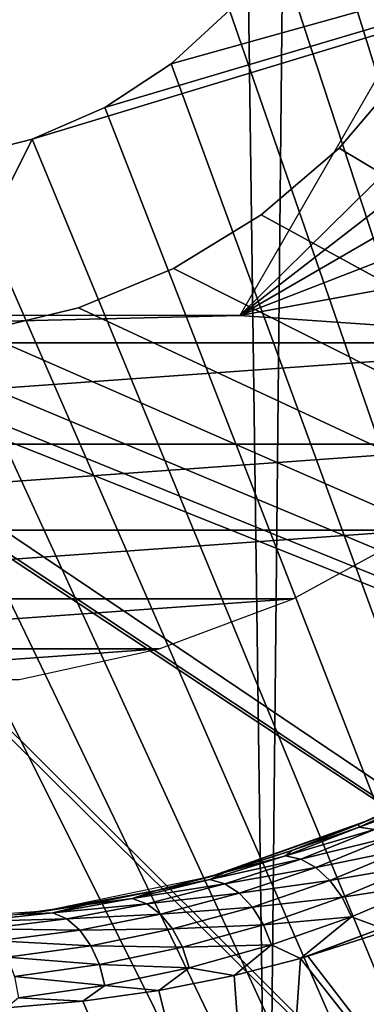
# Model space of a CAD drawing. Header units: millimetres. Extents: x -24 to 50, y -66 to 68.
# Tile 47 of 99: x 15.49 to 16.68, y 6.47 to 9.85. Entities that reach past the tile are written whole.
import ezdxf

# ---------------------------------------------------------------- set-up
doc = ezdxf.new("R2010")
doc.units = ezdxf.units.MM
doc.header["$LTSCALE"] = 65.185185
for name, color, linetype in [('1', 7, 'CONTINUOUS'), ('11', 7, 'CONTINUOUS'), ('2', 7, 'CONTINUOUS'), ('4', 7, 'CONTINUOUS'), ('5', 7, 'CONTINUOUS'), ('62', 7, 'CONTINUOUS'), ('63', 7, 'CONTINUOUS'), ('7', 7, 'CONTINUOUS'), ('87', 7, 'CONTINUOUS')]:
    doc.layers.add(name, color=color, linetype=linetype)

msp = doc.modelspace()

# ---------------------------------------------------------------- linework, layer by layer
at = {"layer": '1', "color": 253, "linetype": 'Continuous', "true_color": 0xaab4c3}
for points in [[(13.9176, 68.2, -20.1631), (15.4949, 68.2, -18.9778), (14.8484, 5, -19.4878), (13.9176, 68.2, -20.1631)], [(14.8484, 5, -19.4878), (15.4949, 68.2, -18.9778), (16.3464, 5, -18.2495), (14.8484, 5, -19.4878)], [(15.4949, 68.2, -18.9778), (16.9717, 68.2, -17.6695), (16.3464, 5, -18.2495), (15.4949, 68.2, -18.9778)], [(16.3464, 5, -18.2495), (16.9717, 68.2, -17.6695), (17.7416, 5, -16.8963), (16.3464, 5, -18.2495)]]:
    msp.add_3dface(points, dxfattribs=at)
at = {"layer": '11', "color": 253, "linetype": 'Continuous', "true_color": 0xaab4c3}
for points in [[(16.8826, 7.1897, 17.2079), (16.658, 7.0867, 17.4425), (16.9054, 7.1904, 17.2901), (16.8826, 7.1897, 17.2079)], [(16.658, 7.0867, 17.4425), (16.6596, 7.077, 17.5464), (16.9054, 7.1904, 17.2901), (16.658, 7.0867, 17.4425)], [(16.6596, 7.077, 17.5464), (16.9592, 7.1859, 17.3424), (16.9054, 7.1904, 17.2901), (16.6596, 7.077, 17.5464)], [(16.7129, 7.0691, 17.5988), (16.9592, 7.1859, 17.3424), (16.6596, 7.077, 17.5464), (16.7129, 7.0691, 17.5988)], [(16.429, 6.9975, 17.6749), (16.4063, 6.9793, 17.8022), (16.6596, 7.077, 17.5464), (16.429, 6.9975, 17.6749)], [(16.4063, 6.9793, 17.8022), (16.7129, 7.0691, 17.5988), (16.6596, 7.077, 17.5464), (16.4063, 6.9793, 17.8022)], [(16.4589, 6.968, 17.8548), (16.7129, 7.0691, 17.5988), (16.4063, 6.9793, 17.8022), (16.4589, 6.968, 17.8548)], [(16.658, 7.0867, 17.4425), (16.429, 6.9975, 17.6749), (16.6596, 7.077, 17.5464), (16.658, 7.0867, 17.4425)], [(16.4589, 6.968, 17.8548), (16.767, 7.0437, 17.6445), (16.7129, 7.0691, 17.5988), (16.4589, 6.968, 17.8548)], [(16.5111, 6.939, 17.9005), (16.767, 7.0437, 17.6445), (16.4589, 6.968, 17.8548), (16.5111, 6.939, 17.9005)], [(16.5111, 6.939, 17.9005), (16.8184, 7.0022, 17.6804), (16.767, 7.0437, 17.6445), (16.5111, 6.939, 17.9005)], [(16.5596, 6.8943, 17.9366), (16.8184, 7.0022, 17.6804), (16.5111, 6.939, 17.9005), (16.5596, 6.8943, 17.9366)], [(16.5596, 6.8943, 17.9366), (16.8639, 6.9473, 17.7045), (16.8184, 7.0022, 17.6804), (16.5596, 6.8943, 17.9366)], [(16.1974, 6.9222, 17.9036), (16.1462, 6.8976, 18.0567), (16.4063, 6.9793, 17.8022), (16.1974, 6.9222, 17.9036)], [(16.1462, 6.8976, 18.0567), (16.4589, 6.968, 17.8548), (16.4063, 6.9793, 17.8022), (16.1462, 6.8976, 18.0567)], [(16.1976, 6.8828, 18.1096), (16.4589, 6.968, 17.8548), (16.1462, 6.8976, 18.0567), (16.1976, 6.8828, 18.1096)], [(16.429, 6.9975, 17.6749), (16.1974, 6.9222, 17.9036), (16.4063, 6.9793, 17.8022), (16.429, 6.9975, 17.6749)], [(16.1976, 6.8828, 18.1096), (16.5111, 6.939, 17.9005), (16.4589, 6.968, 17.8548), (16.1976, 6.8828, 18.1096)], [(16.2476, 6.8505, 18.1556), (16.5111, 6.939, 17.9005), (16.1976, 6.8828, 18.1096), (16.2476, 6.8505, 18.1556)], [(16.2476, 6.8505, 18.1556), (16.5596, 6.8943, 17.9366), (16.5111, 6.939, 17.9005), (16.2476, 6.8505, 18.1556)], [(16.6015, 6.8367, 17.9608), (16.8639, 6.9473, 17.7045), (16.5596, 6.8943, 17.9366), (16.6015, 6.8367, 17.9608)], [(16.6015, 6.8367, 17.9608), (16.9006, 6.8826, 17.7152), (16.8639, 6.9473, 17.7045), (16.6015, 6.8367, 17.9608)], [(15.963, 6.8605, 18.1286), (15.8795, 6.8323, 18.3093), (16.1462, 6.8976, 18.0567), (15.963, 6.8605, 18.1286)], [(15.8795, 6.8323, 18.3093), (16.1976, 6.8828, 18.1096), (16.1462, 6.8976, 18.0567), (15.8795, 6.8323, 18.3093)], [(16.1974, 6.9222, 17.9036), (15.963, 6.8605, 18.1286), (16.1462, 6.8976, 18.0567), (16.1974, 6.9222, 17.9036)], [(15.9295, 6.8141, 18.3625), (16.1976, 6.8828, 18.1096), (15.8795, 6.8323, 18.3093), (15.9295, 6.8141, 18.3625)], [(15.9295, 6.8141, 18.3625), (16.2476, 6.8505, 18.1556), (16.1976, 6.8828, 18.1096), (15.9295, 6.8141, 18.3625)], [(16.2929, 6.8028, 18.1919), (16.5596, 6.8943, 17.9366), (16.2476, 6.8505, 18.1556), (16.2929, 6.8028, 18.1919)], [(16.2929, 6.8028, 18.1919), (16.6015, 6.8367, 17.9608), (16.5596, 6.8943, 17.9366), (16.2929, 6.8028, 18.1919)], [(16.6339, 6.7697, 17.9715), (16.9006, 6.8826, 17.7152), (16.6015, 6.8367, 17.9608), (16.6339, 6.7697, 17.9715)], [(16.6339, 6.7697, 17.9715), (16.7384, 6.7306, 17.8902), (16.9006, 6.8826, 17.7152), (16.6339, 6.7697, 17.9715)], [(15.7247, 6.8122, 18.3511), (15.6068, 6.7839, 18.5592), (15.8795, 6.8323, 18.3093), (15.7247, 6.8122, 18.3511)], [(15.6068, 6.7839, 18.5592), (15.9295, 6.8141, 18.3625), (15.8795, 6.8323, 18.3093), (15.6068, 6.7839, 18.5592)], [(15.963, 6.8605, 18.1286), (15.7247, 6.8122, 18.3511), (15.8795, 6.8323, 18.3093), (15.963, 6.8605, 18.1286)], [(15.9769, 6.7786, 18.4089), (16.2476, 6.8505, 18.1556), (15.9295, 6.8141, 18.3625), (15.9769, 6.7786, 18.4089)], [(15.9769, 6.7786, 18.4089), (16.2929, 6.8028, 18.1919), (16.2476, 6.8505, 18.1556), (15.9769, 6.7786, 18.4089)], [(16.3309, 6.7425, 18.2162), (16.6015, 6.8367, 17.9608), (16.2929, 6.8028, 18.1919), (16.3309, 6.7425, 18.2162)], [(16.3309, 6.7425, 18.2162), (16.6339, 6.7697, 17.9715), (16.6015, 6.8367, 17.9608), (16.3309, 6.7425, 18.2162)], [(15.7247, 6.8122, 18.3511), (15.4837, 6.7776, 18.5698), (15.6068, 6.7839, 18.5592), (15.7247, 6.8122, 18.3511)], [(15.655, 6.7625, 18.6129), (15.9295, 6.8141, 18.3625), (15.6068, 6.7839, 18.5592), (15.655, 6.7625, 18.6129)], [(15.655, 6.7625, 18.6129), (15.9769, 6.7786, 18.4089), (15.9295, 6.8141, 18.3625), (15.655, 6.7625, 18.6129)], [(16.0188, 6.728, 18.4454), (16.2929, 6.8028, 18.1919), (15.9769, 6.7786, 18.4089), (16.0188, 6.728, 18.4454)], [(16.0188, 6.728, 18.4454), (16.3309, 6.7425, 18.2162), (16.2929, 6.8028, 18.1919), (16.0188, 6.728, 18.4454)], [(15.4837, 6.7776, 18.5698), (15.3287, 6.7532, 18.8059), (15.6068, 6.7839, 18.5592), (15.4837, 6.7776, 18.5698)], [(15.3287, 6.7532, 18.8059), (15.655, 6.7625, 18.6129), (15.6068, 6.7839, 18.5592), (15.3287, 6.7532, 18.8059)], [(15.3747, 6.7286, 18.8602), (15.655, 6.7625, 18.6129), (15.3287, 6.7532, 18.8059), (15.3747, 6.7286, 18.8602)], [(15.3747, 6.7286, 18.8602), (15.6995, 6.724, 18.6597), (15.655, 6.7625, 18.6129), (15.3747, 6.7286, 18.8602)], [(15.6995, 6.724, 18.6597), (15.9769, 6.7786, 18.4089), (15.655, 6.7625, 18.6129), (15.6995, 6.724, 18.6597)], [(15.6995, 6.724, 18.6597), (16.0188, 6.728, 18.4454), (15.9769, 6.7786, 18.4089), (15.6995, 6.724, 18.6597)], [(16.3589, 6.6736, 18.2269), (16.6339, 6.7697, 17.9715), (16.3309, 6.7425, 18.2162), (16.3589, 6.6736, 18.2269)], [(16.3589, 6.6736, 18.2269), (16.458, 6.6269, 18.149), (16.6339, 6.7697, 17.9715), (16.3589, 6.6736, 18.2269)], [(16.458, 6.6269, 18.149), (16.7384, 6.7306, 17.8902), (16.6339, 6.7697, 17.9715), (16.458, 6.6269, 18.149)], [(15.416, 6.6872, 18.9074), (15.6995, 6.724, 18.6597), (15.3747, 6.7286, 18.8602), (15.416, 6.6872, 18.9074)], [(15.7376, 6.6707, 18.6966), (16.0188, 6.728, 18.4454), (15.6995, 6.724, 18.6597), (15.7376, 6.6707, 18.6966)], [(15.7376, 6.6707, 18.6966), (16.0526, 6.6654, 18.4699), (16.0188, 6.728, 18.4454), (15.7376, 6.6707, 18.6966)], [(16.0526, 6.6654, 18.4699), (16.3309, 6.7425, 18.2162), (16.0188, 6.728, 18.4454), (16.0526, 6.6654, 18.4699)], [(16.0526, 6.6654, 18.4699), (16.3589, 6.6736, 18.2269), (16.3309, 6.7425, 18.2162), (16.0526, 6.6654, 18.4699)], [(16.458, 6.6269, 18.149), (16.4838, 6.6343, 18.1255), (16.7384, 6.7306, 17.8902), (16.458, 6.6269, 18.149)], [(16.4838, 6.6343, 18.1255), (16.7348, 6.7149, 17.894), (16.7384, 6.7306, 17.8902), (16.4838, 6.6343, 18.1255)], [(15.416, 6.6872, 18.9074), (15.7376, 6.6707, 18.6966), (15.6995, 6.724, 18.6597), (15.416, 6.6872, 18.9074)], [(15.4501, 6.6315, 18.9447), (15.7376, 6.6707, 18.6966), (15.416, 6.6872, 18.9074), (15.4501, 6.6315, 18.9447)], [(15.4501, 6.6315, 18.9447), (15.767, 6.606, 18.7213), (15.7376, 6.6707, 18.6966), (15.4501, 6.6315, 18.9447)], [(15.767, 6.606, 18.7213), (16.0526, 6.6654, 18.4699), (15.7376, 6.6707, 18.6966), (15.767, 6.606, 18.7213)], [(15.767, 6.606, 18.7213), (16.0761, 6.5948, 18.4807), (16.0526, 6.6654, 18.4699), (15.767, 6.606, 18.7213)], [(16.0761, 6.5948, 18.4807), (16.3589, 6.6736, 18.2269), (16.0526, 6.6654, 18.4699), (16.0761, 6.5948, 18.4807)], [(16.0761, 6.5948, 18.4807), (16.2297, 6.5683, 18.3534), (16.3589, 6.6736, 18.2269), (16.0761, 6.5948, 18.4807)], [(16.2297, 6.5683, 18.3534), (16.458, 6.6269, 18.149), (16.3589, 6.6736, 18.2269), (16.2297, 6.5683, 18.3534)], [(15.4749, 6.565, 18.9696), (15.767, 6.606, 18.7213), (15.4501, 6.6315, 18.9447), (15.4749, 6.565, 18.9696)], [(15.4749, 6.565, 18.9696), (15.7858, 6.534, 18.7322), (15.767, 6.606, 18.7213), (15.4749, 6.565, 18.9696)], [(15.7858, 6.534, 18.7322), (16.0761, 6.5948, 18.4807), (15.767, 6.606, 18.7213), (15.7858, 6.534, 18.7322)], [(15.7858, 6.534, 18.7322), (15.9714, 6.5166, 18.5786), (16.0761, 6.5948, 18.4807), (15.7858, 6.534, 18.7322)], [(15.9714, 6.5166, 18.5786), (16.2297, 6.5683, 18.3534), (16.0761, 6.5948, 18.4807), (15.9714, 6.5166, 18.5786)], [(15.4887, 6.4919, 18.9807), (15.7858, 6.534, 18.7322), (15.4749, 6.565, 18.9696), (15.4887, 6.4919, 18.9807)], [(15.4887, 6.4919, 18.9807), (15.7102, 6.4796, 18.8), (15.7858, 6.534, 18.7322), (15.4887, 6.4919, 18.9807)], [(15.7102, 6.4796, 18.8), (15.9714, 6.5166, 18.5786), (15.7858, 6.534, 18.7322), (15.7102, 6.4796, 18.8)], [(15.4479, 6.4573, 19.0161), (15.7102, 6.4796, 18.8), (15.4887, 6.4919, 18.9807), (15.4479, 6.4573, 19.0161)]]:
    msp.add_3dface(points, dxfattribs=at)
at = {"layer": '2', "color": 253, "linetype": 'Continuous', "true_color": 0xaab4c3}
for points in [[(16.7348, 6.7149, 17.894), (16.4838, 6.6343, 18.1255), (17.7416, 5, 16.8963), (16.7348, 6.7149, 17.894)], [(16.458, 6.6269, 18.149), (16.2297, 6.5683, 18.3534), (16.3464, 5, 18.2495), (16.458, 6.6269, 18.149)], [(17.7416, 5, 16.8963), (16.458, 6.6269, 18.149), (16.3464, 5, 18.2495), (17.7416, 5, 16.8963)], [(16.4838, 6.6343, 18.1255), (16.458, 6.6269, 18.149), (17.7416, 5, 16.8963), (16.4838, 6.6343, 18.1255)], [(16.2297, 6.5683, 18.3534), (15.9714, 6.5166, 18.5786), (16.3464, 5, 18.2495), (16.2297, 6.5683, 18.3534)], [(15.9714, 6.5166, 18.5786), (15.7102, 6.4796, 18.8), (16.3464, 5, 18.2495), (15.9714, 6.5166, 18.5786)], [(15.7102, 6.4796, 18.8), (15.4479, 6.4573, 19.0161), (16.3464, 5, 18.2495), (15.7102, 6.4796, 18.8)]]:
    msp.add_3dface(points, dxfattribs=at)
at = {"layer": '4', "color": 253, "linetype": 'Continuous', "true_color": 0xaab4c3}
for points in [[(23.9844, 20, 5), (23.9844, 5, 5), (16.591, 12.591, 5), (23.9844, 20, 5)], [(16.591, 12.591, 5), (23.9844, 5, 5), (16.8203, 12.3225, 5), (16.591, 12.591, 5)], [(16.8203, 9.6775, 5), (23.9844, 5, 5), (16.591, 9.409, 5), (16.8203, 9.6775, 5)], [(7, 2, 5), (13.409, 9.409, 5), (20.9105, 2, 5), (7, 2, 5)], [(13.409, 9.409, 5), (13.6775, 9.1797, 5), (20.9105, 2, 5), (13.409, 9.409, 5)], [(16.591, 9.409, 5), (23.9844, 5, 5), (16.3225, 9.1797, 5), (16.591, 9.409, 5)], [(13.6775, 9.1797, 5), (13.9785, 8.9952, 5), (22.3753, 3.4271, 5), (13.6775, 9.1797, 5)], [(20.9105, 2, 5), (13.6775, 9.1797, 5), (22.3753, 3.4271, 5), (20.9105, 2, 5)], [(16.3225, 9.1797, 5), (23.9844, 5, 5), (16.0215, 8.9952, 5), (16.3225, 9.1797, 5)], [(13.9785, 8.9952, 5), (14.3047, 8.8601, 5), (22.3753, 3.4271, 5), (13.9785, 8.9952, 5)], [(16.0215, 8.9952, 5), (23.9844, 5, 5), (15.6953, 8.8601, 5), (16.0215, 8.9952, 5)], [(14.648, 8.7777, 5), (23.9844, 5, 5), (14.3047, 8.8601, 5), (14.648, 8.7777, 5)], [(14.3047, 8.8601, 5), (23.9844, 5, 5), (22.3753, 3.4271, 5), (14.3047, 8.8601, 5)], [(15.6953, 8.8601, 5), (23.9844, 5, 5), (15.352, 8.7777, 5), (15.6953, 8.8601, 5)], [(15, 8.75, 5), (23.9844, 5, 5), (14.648, 8.7777, 5), (15, 8.75, 5)], [(15.352, 8.7777, 5), (23.9844, 5, 5), (15, 8.75, 5), (15.352, 8.7777, 5)]]:
    msp.add_3dface(points, dxfattribs=at)
at = {"layer": '5', "color": 253, "linetype": 'Continuous', "true_color": 0xaab4c3}
for points in [[(16.591, 9.409, -5), (23.9844, 5, -5), (16.8203, 9.6775, -5), (16.591, 9.409, -5)], [(16.3225, 9.1797, -5), (23.9844, 5, -5), (16.591, 9.409, -5), (16.3225, 9.1797, -5)], [(16.0215, 8.9952, -5), (23.9844, 5, -5), (16.3225, 9.1797, -5), (16.0215, 8.9952, -5)], [(15.6953, 8.8601, -5), (23.9844, 5, -5), (16.0215, 8.9952, -5), (15.6953, 8.8601, -5)], [(15.352, 8.7777, -5), (23.9844, 5, -5), (15.6953, 8.8601, -5), (15.352, 8.7777, -5)], [(15, 8.75, -5), (23.9844, 5, -5), (15.352, 8.7777, -5), (15, 8.75, -5)], [(23.9844, 5, -5), (15, 8.75, -5), (7, 2, -5), (23.9844, 5, -5)]]:
    msp.add_3dface(points, dxfattribs=at)
at = {"layer": '62', "color": 253, "linetype": 'Continuous', "true_color": 0xaab4c3}
for points in [[(9.322, -3, 4.9), (20.678, -3, 4.9), (20.678, 11, 4.9), (9.322, -3, 4.9)], [(9.322, -3, 4.9), (20.678, 11, 4.9), (15.5358, 9.4394, 4.9), (9.322, -3, 4.9)], [(15.5358, 9.4394, 4.9), (20.678, 11, 4.9), (15.7853, 9.5489, 4.9), (15.5358, 9.4394, 4.9)], [(15.7853, 9.5489, 4.9), (20.678, 11, 4.9), (16.0135, 9.6979, 4.9), (15.7853, 9.5489, 4.9)], [(16.0135, 9.6979, 4.9), (20.678, 11, 4.9), (16.214, 9.8825, 4.9), (16.0135, 9.6979, 4.9)], [(15.2716, 9.3725, 4.9), (9.322, -3, 4.9), (15.5358, 9.4394, 4.9), (15.2716, 9.3725, 4.9)]]:
    msp.add_3dface(points, dxfattribs=at)
at = {"layer": '63', "color": 253, "linetype": 'Continuous', "true_color": 0xaab4c3}
for points in [[(9.322, -3, -4.9), (9.322, 11, -4.9), (20.678, -3, -4.9), (9.322, -3, -4.9)], [(20.678, -3, -4.9), (9.322, 11, -4.9), (14.4642, 9.4394, -4.9), (20.678, -3, -4.9)], [(20.678, 11, -4.9), (20.678, -3, -4.9), (16.6444, 10.8638, -4.9), (20.678, 11, -4.9)], [(16.6444, 10.8638, -4.9), (20.678, -3, -4.9), (16.5995, 10.595, -4.9), (16.6444, 10.8638, -4.9)], [(16.5995, 10.595, -4.9), (20.678, -3, -4.9), (16.511, 10.3372, -4.9), (16.5995, 10.595, -4.9)], [(16.511, 10.3372, -4.9), (20.678, -3, -4.9), (16.3813, 10.0975, -4.9), (16.511, 10.3372, -4.9)], [(16.3813, 10.0975, -4.9), (20.678, -3, -4.9), (16.214, 9.8825, -4.9), (16.3813, 10.0975, -4.9)], [(16.214, 9.8825, -4.9), (20.678, -3, -4.9), (16.0135, 9.6979, -4.9), (16.214, 9.8825, -4.9)], [(16.0135, 9.6979, -4.9), (20.678, -3, -4.9), (15.7853, 9.5489, -4.9), (16.0135, 9.6979, -4.9)], [(15.7853, 9.5489, -4.9), (20.678, -3, -4.9), (15.5358, 9.4394, -4.9), (15.7853, 9.5489, -4.9)], [(14.7284, 9.3725, -4.9), (20.678, -3, -4.9), (14.4642, 9.4394, -4.9), (14.7284, 9.3725, -4.9)], [(15.5358, 9.4394, -4.9), (20.678, -3, -4.9), (15.2716, 9.3725, -4.9), (15.5358, 9.4394, -4.9)], [(15, 9.35, -4.9), (20.678, -3, -4.9), (14.7284, 9.3725, -4.9), (15, 9.35, -4.9)], [(20.678, -3, -4.9), (15, 9.35, -4.9), (15.2716, 9.3725, -4.9), (20.678, -3, -4.9)]]:
    msp.add_3dface(points, dxfattribs=at)
at = {"layer": '7', "color": 253, "linetype": 'Continuous', "true_color": 0xaab4c3}
for points in [[(16.658, 7.0867, 17.4425), (16.8826, 7.1897, 17.2079), (16.6932, 7.1019, 8.7), (16.658, 7.0867, 17.4425)], [(16.1466, 6.9076, 8.7), (16.658, 7.0867, 17.4425), (16.6932, 7.1019, 8.7), (16.1466, 6.9076, 8.7)], [(16.429, 6.9975, 17.6749), (16.658, 7.0867, 17.4425), (16.1466, 6.9076, 8.7), (16.429, 6.9975, 17.6749)], [(16.1974, 6.9222, 17.9036), (16.429, 6.9975, 17.6749), (16.1466, 6.9076, 8.7), (16.1974, 6.9222, 17.9036)], [(15.5787, 6.7896, 8.7), (15.963, 6.8605, 18.1286), (16.1466, 6.9076, 8.7), (15.5787, 6.7896, 8.7)], [(15.963, 6.8605, 18.1286), (16.1974, 6.9222, 17.9036), (16.1466, 6.9076, 8.7), (15.963, 6.8605, 18.1286)], [(15.7247, 6.8122, 18.3511), (15.963, 6.8605, 18.1286), (15.5787, 6.7896, 8.7), (15.7247, 6.8122, 18.3511)], [(15.4837, 6.7776, 18.5698), (15.7247, 6.8122, 18.3511), (15.5787, 6.7896, 8.7), (15.4837, 6.7776, 18.5698)], [(15, 6.75, 8.7), (15.4837, 6.7776, 18.5698), (15.5787, 6.7896, 8.7), (15, 6.75, 8.7)]]:
    msp.add_3dface(points, dxfattribs=at)
at = {"layer": '87', "color": 18, "linetype": 'Continuous', "true_color": 0x000000}
for points in [[(18.4149, 10.509, 12.7), (18.45, 11, 12.7), (16.25, 8.8349, 12.7), (18.4149, 10.509, 12.7)], [(16.25, 8.8349, 12.7), (18.45, 11, 12.7), (17.5, 11, 12.7), (16.25, 8.8349, 12.7)], [(18.3103, 10.028, 12.7), (18.4149, 10.509, 12.7), (16.25, 8.8349, 12.7), (18.3103, 10.028, 12.7)], [(18.1382, 9.5668, 12.7), (18.3103, 10.028, 12.7), (16.25, 8.8349, 12.7), (18.1382, 9.5668, 12.7)], [(17.9023, 9.1348, 12.7), (18.1382, 9.5668, 12.7), (16.25, 8.8349, 12.7), (17.9023, 9.1348, 12.7)], [(17.6073, 8.7407, 12.7), (17.9023, 9.1348, 12.7), (16.25, 8.8349, 12.7), (17.6073, 8.7407, 12.7)], [(12.3927, 8.7407, 12.7), (17.6073, 8.7407, 12.7), (16.25, 8.8349, 12.7), (12.3927, 8.7407, 12.7)], [(13.75, 8.8349, 12.7), (12.3927, 8.7407, 12.7), (16.25, 8.8349, 12.7), (13.75, 8.8349, 12.7)], [(12.7407, 8.3927, 12.7), (17.6073, 8.7407, 12.7), (12.3927, 8.7407, 12.7), (12.7407, 8.3927, 12.7)], [(17.2593, 8.3927, 12.7), (17.6073, 8.7407, 12.7), (12.7407, 8.3927, 12.7), (17.2593, 8.3927, 12.7)], [(13.1348, 8.0977, 12.7), (17.2593, 8.3927, 12.7), (12.7407, 8.3927, 12.7), (13.1348, 8.0977, 12.7)], [(16.8652, 8.0977, 12.7), (17.2593, 8.3927, 12.7), (13.1348, 8.0977, 12.7), (16.8652, 8.0977, 12.7)], [(13.5668, 7.8618, 12.7), (16.8652, 8.0977, 12.7), (13.1348, 8.0977, 12.7), (13.5668, 7.8618, 12.7)], [(16.4332, 7.8618, 12.7), (16.8652, 8.0977, 12.7), (13.5668, 7.8618, 12.7), (16.4332, 7.8618, 12.7)], [(14.028, 7.6897, 12.7), (16.4332, 7.8618, 12.7), (13.5668, 7.8618, 12.7), (14.028, 7.6897, 12.7)], [(15.972, 7.6897, 12.7), (16.4332, 7.8618, 12.7), (14.028, 7.6897, 12.7), (15.972, 7.6897, 12.7)], [(14.509, 7.5851, 12.7), (15.972, 7.6897, 12.7), (14.028, 7.6897, 12.7), (14.509, 7.5851, 12.7)], [(15.491, 7.5851, 12.7), (15.972, 7.6897, 12.7), (14.509, 7.5851, 12.7), (15.491, 7.5851, 12.7)]]:
    msp.add_3dface(points, dxfattribs=at)

doc.saveas('drawing.dxf')
